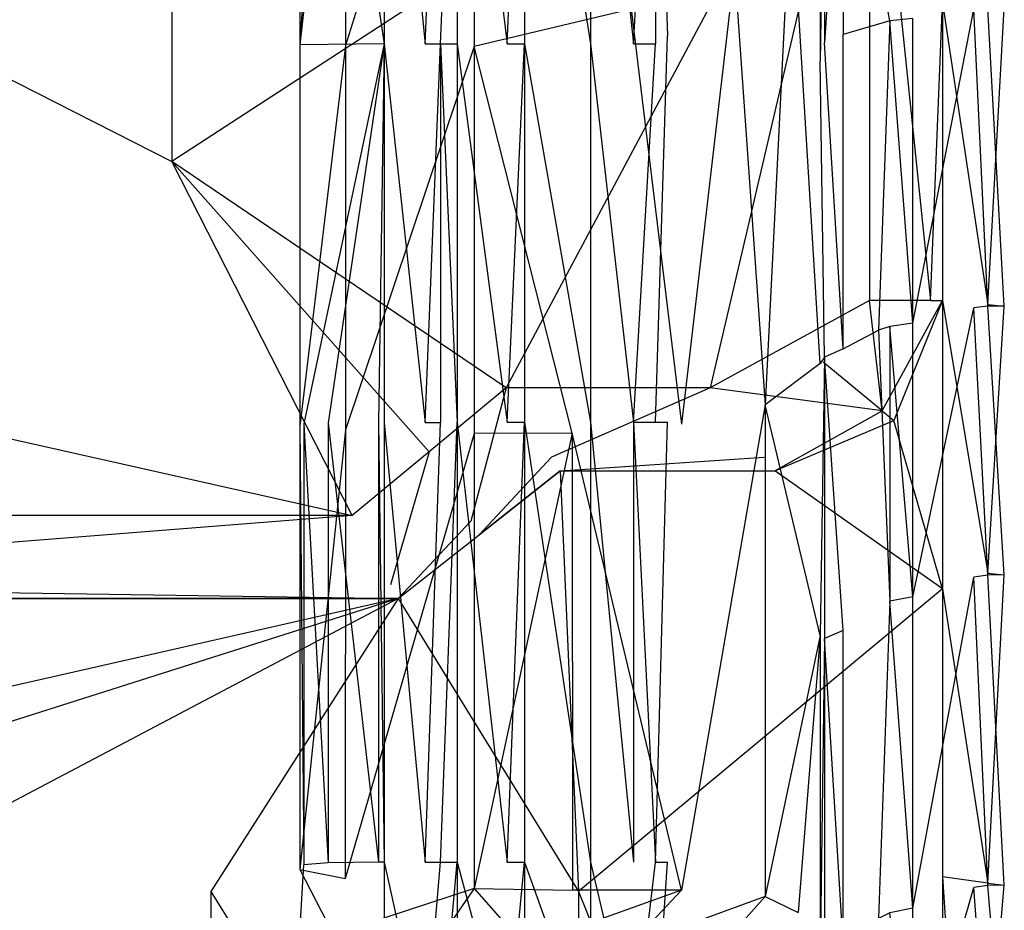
# Model space of a CAD drawing. Extents: x 0 to 0.37, y -0.725 to 0.
# Tile 20 of 21: x 0.251 to 0.37, y -0.219 to -0.111. Entities that reach past the tile are written whole.
import ezdxf

# ---------------------------------------------------------------- set-up
doc = ezdxf.new("R2010")
doc.units = 0
doc.layers.add('L0_HOMMAGE_666210_KERAMIK___REP', color=7, linetype='CONTINUOUS')

msp = doc.modelspace()

# ---------------------------------------------------------------- linework, layer by layer
at = {"layer": 'L0_HOMMAGE_666210_KERAMIK___REP', "color": 8}
for points, invisible_edges in [([(0.28473, -0.114374, 0.181374), (0.29024, -0.065048, 0.204991), (0.29024, -0.114474, 0.204991), (0.28473, -0.114374, 0.181374)], 13), ([(0.29024, -0.065048, 0.204991), (0.28473, -0.114374, 0.181374), (0.28473, -0.065048, 0.181374), (0.29024, -0.065048, 0.204991)], 14), ([(0.29492, -0.114253, 0.049117), (0.28767, -0.065048, 0.116154), (0.28473, -0.114374, 0.181374), (0.29492, -0.114253, 0.049117)], 13), ([(0.28473, -0.065048, 0.181374), (0.28473, -0.114374, 0.181374), (0.28767, -0.065048, 0.116154), (0.28473, -0.065048, 0.181374)], 14), ([(0.28767, -0.065048, 0.116154), (0.29492, -0.114253, 0.049117), (0.29492, -0.065048, 0.049117), (0.28767, -0.065048, 0.116154)], 14), ([(0.29024, -0.114474, 0.204991), (0.30581, -0.065048, 0.220685), (0.30581, -0.114585, 0.220685), (0.29024, -0.114474, 0.204991)], 13), ([(0.30581, -0.065048, 0.220685), (0.29024, -0.114474, 0.204991), (0.29024, -0.065048, 0.204991), (0.30581, -0.065048, 0.220685)], 14), ([(0.2999, -0.114253, 0.045144), (0.29492, -0.065048, 0.049117), (0.29492, -0.114253, 0.049117), (0.2999, -0.114253, 0.045144)], 13), ([(0.29492, -0.065048, 0.049117), (0.2999, -0.114253, 0.045144), (0.2999, -0.065048, 0.045144), (0.29492, -0.065048, 0.049117)], 14), ([(0.30174, -0.065048, 0.04031), (0.2999, -0.114253, 0.045144), (0.30174, -0.114253, 0.04031), (0.30174, -0.065048, 0.04031)], 13), ([(0.2999, -0.114253, 0.045144), (0.30174, -0.065048, 0.04031), (0.2999, -0.065048, 0.045144), (0.2999, -0.114253, 0.045144)], 14), ([(0.30375, -0.065048, 0.031609), (0.30174, -0.114253, 0.04031), (0.30375, -0.114253, 0.031609), (0.30375, -0.065048, 0.031609)], 13), ([(0.30174, -0.114253, 0.04031), (0.30375, -0.065048, 0.031609), (0.30174, -0.065048, 0.04031), (0.30174, -0.114253, 0.04031)], 14), ([(0.30979, -0.114253, 0.029114), (0.30375, -0.065048, 0.031609), (0.30375, -0.114253, 0.031609), (0.30979, -0.114253, 0.029114)], 13), ([(0.30375, -0.065048, 0.031609), (0.30979, -0.114253, 0.029114), (0.30979, -0.065048, 0.029114), (0.30375, -0.065048, 0.031609)], 14), ([(0.30581, -0.065048, 0.220685), (0.32481, -0.110046, 0.246863), (0.30581, -0.114585, 0.220685), (0.30581, -0.065048, 0.220685)], 13), ([(0.3119, -0.065048, 0.026031), (0.30979, -0.114253, 0.029114), (0.3119, -0.114253, 0.026031), (0.3119, -0.065048, 0.026031)], 13), ([(0.30979, -0.114253, 0.029114), (0.3119, -0.065048, 0.026031), (0.30979, -0.065048, 0.029114), (0.30979, -0.114253, 0.029114)], 14), ([(0.31989, -0.114253, 0.022899), (0.3119, -0.065048, 0.026031), (0.3119, -0.114253, 0.026031), (0.31989, -0.114253, 0.022899)], 13), ([(0.3119, -0.065048, 0.026031), (0.31989, -0.114253, 0.022899), (0.31989, -0.065048, 0.022899), (0.3119, -0.065048, 0.026031)], 14), ([(0.32508, -0.114253, 0.019263), (0.31989, -0.065048, 0.022899), (0.31989, -0.114253, 0.022899), (0.32508, -0.114253, 0.019263)], 13), ([(0.31989, -0.065048, 0.022899), (0.32508, -0.114253, 0.019263), (0.32508, -0.065048, 0.019263), (0.31989, -0.065048, 0.022899)], 14), ([(0.32774, -0.065048, 0.011629), (0.32508, -0.114253, 0.019263), (0.32774, -0.114253, 0.011629), (0.32774, -0.065048, 0.011629)], 13), ([(0.32508, -0.114253, 0.019263), (0.32774, -0.065048, 0.011629), (0.32508, -0.065048, 0.019263), (0.32508, -0.114253, 0.019263)], 14), ([(0.32918, -0.113279), (0.32774, -0.065048, 0.011629), (0.32774, -0.114253, 0.011629), (0.32918, -0.113279)], 13), ([(0.32774, -0.065048, 0.011629), (0.32918, -0.113279), (0.32918, -0.065048), (0.32774, -0.065048, 0.011629)], 14), ([(0.3536, -0.073597, 0.405), (0.269258, -0.085648, 0.405), (0.269258, -0.128471, 0.405), (0.3536, -0.073597, 0.405)], 13), ([(0.3536, -0.073597, 0.405), (0.269258, -0.128471, 0.405), (0.30968, -0.155853, 0.405), (0.3536, -0.073597, 0.405)], 14), ([(0.33435, -0.155853, 0.405), (0.3536, -0.073597, 0.405), (0.30968, -0.155853, 0.405), (0.33435, -0.155853, 0.405)], 13), ([(0.3536, -0.073597, 0.405), (0.33435, -0.155853, 0.405), (0.3536, -0.1453, 0.405), (0.3536, -0.073597, 0.405)], 14), ([(0.361, -0.1453, 0.399788), (0.3536, -0.073597, 0.405), (0.3536, -0.1453, 0.405), (0.361, -0.1453, 0.399788)], 13), ([(0.3536, -0.073597, 0.405), (0.361, -0.1453, 0.399788), (0.361, -0.110257, 0.399788), (0.3536, -0.073597, 0.405)], 14), ([(0.34819, -0.080776, 0.320595), (0.35043, -0.079703, 0.325086), (0.34819, -0.114153, 0.320595), (0.34819, -0.080776, 0.320595)], 13), ([(0.35043, -0.079703, 0.325086), (0.35043, -0.113119, 0.325086), (0.34819, -0.114153, 0.320595), (0.35043, -0.079703, 0.325086)], 14), ([(0.35606, -0.111462, 0.331278), (0.35043, -0.079703, 0.325086), (0.35606, -0.078971, 0.331278), (0.35606, -0.111462, 0.331278)], 14), ([(0.35043, -0.079703, 0.325086), (0.35606, -0.111462, 0.331278), (0.35043, -0.113119, 0.325086), (0.35043, -0.079703, 0.325086)], 13), ([(0.35606, -0.078971, 0.331278), (0.35885, -0.111211, 0.33826), (0.35606, -0.111462, 0.331278), (0.35606, -0.078971, 0.331278)], 13), ([(0.34766, -0.084257, 0.316744), (0.34819, -0.080776, 0.320595), (0.34766, -0.116342, 0.316744), (0.34766, -0.084257, 0.316744)], 13), ([(0.34819, -0.080776, 0.320595), (0.34819, -0.114153, 0.320595), (0.34766, -0.116342, 0.316744), (0.34819, -0.080776, 0.320595)], 14), ([(0.34766, -0.084257, 0.316744), (0.34766, -0.116342, 0.316744), (0.34413, -0.095296, 0.297998), (0.34766, -0.084257, 0.316744)], 14), ([(0.269258, -0.128471, 0.405), (0.184917, -0.085648, 0.405), (0.184917, -0.128471, 0.405), (0.269258, -0.128471, 0.405)], 13), ([(0.184917, -0.085648, 0.405), (0.269258, -0.128471, 0.405), (0.269258, -0.085648, 0.405), (0.184917, -0.085648, 0.405)], 14), ([(0.34413, -0.095296, 0.297998), (0.34102, -0.157911, 0.286535), (0.33728, -0.105096, 0.275142), (0.34413, -0.095296, 0.297998)], 14), ([(0.34413, -0.095296, 0.297998), (0.34766, -0.152921, 0.316744), (0.34102, -0.157911, 0.286535), (0.34413, -0.095296, 0.297998)], 13), ([(0.34766, -0.152921, 0.316744), (0.34413, -0.095296, 0.297998), (0.34766, -0.116342, 0.316744), (0.34766, -0.152921, 0.316744)], 14), ([(0.33728, -0.105096, 0.275142), (0.3309, -0.16025, 0.259157), (0.32481, -0.110046, 0.246863), (0.33728, -0.105096, 0.275142)], 14), ([(0.33728, -0.105096, 0.275142), (0.34102, -0.157911, 0.286535), (0.3309, -0.16025, 0.259157), (0.33728, -0.105096, 0.275142)], 14), ([(0.36245, -0.109303, 0.390266), (0.361, -0.1453, 0.399788), (0.36245, -0.1453, 0.390266), (0.36245, -0.109303, 0.390266)], 13), ([(0.361, -0.1453, 0.399788), (0.36245, -0.109303, 0.390266), (0.361, -0.110257, 0.399788), (0.361, -0.1453, 0.399788)], 14), ([(0.36792, -0.145792, 0.388645), (0.36245, -0.109303, 0.390266), (0.36245, -0.1453, 0.390266), (0.36792, -0.145792, 0.388645)], 13), ([(0.36245, -0.109303, 0.390266), (0.36792, -0.145792, 0.388645), (0.36792, -0.109775, 0.388645), (0.36245, -0.109303, 0.390266)], 14), ([(0.31768, -0.161325, 0.23528), (0.30581, -0.114585, 0.220685), (0.32481, -0.110046, 0.246863), (0.31768, -0.161325, 0.23528)], 14), ([(0.32481, -0.110046, 0.246863), (0.3309, -0.16025, 0.259157), (0.31768, -0.161325, 0.23528), (0.32481, -0.110046, 0.246863)], 14), ([(0.36624, -0.110076, 0.343802), (0.35885, -0.148021, 0.33826), (0.35885, -0.111211, 0.33826), (0.36624, -0.110076, 0.343802)], 13), ([(0.35885, -0.148021, 0.33826), (0.36624, -0.110076, 0.343802), (0.36624, -0.146173, 0.343802), (0.35885, -0.148021, 0.33826)], 14), ([(0.36791, -0.145982, 0.349704), (0.36624, -0.110076, 0.343802), (0.36791, -0.109956, 0.349704), (0.36791, -0.145982, 0.349704)], 14), ([(0.36624, -0.110076, 0.343802), (0.36791, -0.145982, 0.349704), (0.36624, -0.146173, 0.343802), (0.36624, -0.110076, 0.343802)], 13), ([(0.36992, -0.145972, 0.382253), (0.36791, -0.109956, 0.349704), (0.36992, -0.109946, 0.382253), (0.36992, -0.145972, 0.382253)], 14), ([(0.36791, -0.109956, 0.349704), (0.36992, -0.145972, 0.382253), (0.36791, -0.145982, 0.349704), (0.36791, -0.109956, 0.349704)], 13), ([(0.36792, -0.145792, 0.388645), (0.36992, -0.109946, 0.382253), (0.36792, -0.109775, 0.388645), (0.36792, -0.145792, 0.388645)], 14), ([(0.36992, -0.109946, 0.382253), (0.36792, -0.145792, 0.388645), (0.36992, -0.145972, 0.382253), (0.36992, -0.109946, 0.382253)], 13), ([(0.35606, -0.111462, 0.331278), (0.3547, -0.148894, 0.328407), (0.35043, -0.113119, 0.325086), (0.35606, -0.111462, 0.331278)], 14), ([(0.35606, -0.148432, 0.331278), (0.3547, -0.148894, 0.328407), (0.35606, -0.111462, 0.331278), (0.35606, -0.148432, 0.331278)], 14), ([(0.35885, -0.148021, 0.33826), (0.35606, -0.111462, 0.331278), (0.35885, -0.111211, 0.33826), (0.35885, -0.148021, 0.33826)], 14), ([(0.35606, -0.111462, 0.331278), (0.35885, -0.148021, 0.33826), (0.35606, -0.148432, 0.331278), (0.35606, -0.111462, 0.331278)], 13), ([(0.29492, -0.114253, 0.049117), (0.28473, -0.114374, 0.181374), (0.28522, -0.16022, 0.147354), (0.29492, -0.114253, 0.049117)], 14), ([(0.29492, -0.114253, 0.049117), (0.28522, -0.16022, 0.147354), (0.28817, -0.1601, 0.110793), (0.29492, -0.114253, 0.049117)], 14), ([(0.29492, -0.114253, 0.049117), (0.28817, -0.1601, 0.110793), (0.29426, -0.16003, 0.053272), (0.29492, -0.114253, 0.049117)], 14), ([(0.29492, -0.114253, 0.049117), (0.29426, -0.16003, 0.053272), (0.29492, -0.16003, 0.049117), (0.29492, -0.114253, 0.049117)], 14), ([(0.2999, -0.16003, 0.045144), (0.29492, -0.114253, 0.049117), (0.29492, -0.16003, 0.049117), (0.2999, -0.16003, 0.045144)], 13), ([(0.29492, -0.114253, 0.049117), (0.2999, -0.16003, 0.045144), (0.2999, -0.114253, 0.045144), (0.29492, -0.114253, 0.049117)], 14), ([(0.30174, -0.114253, 0.04031), (0.2999, -0.16003, 0.045144), (0.30174, -0.16003, 0.04031), (0.30174, -0.114253, 0.04031)], 13), ([(0.2999, -0.16003, 0.045144), (0.30174, -0.114253, 0.04031), (0.2999, -0.114253, 0.045144), (0.2999, -0.16003, 0.045144)], 14), ([(0.30375, -0.16002, 0.031609), (0.30174, -0.114253, 0.04031), (0.30174, -0.16003, 0.04031), (0.30375, -0.16002, 0.031609)], 13), ([(0.30174, -0.114253, 0.04031), (0.30375, -0.16002, 0.031609), (0.30375, -0.114253, 0.031609), (0.30174, -0.114253, 0.04031)], 14), ([(0.30979, -0.16002, 0.029114), (0.30375, -0.114253, 0.031609), (0.30375, -0.16002, 0.031609), (0.30979, -0.16002, 0.029114)], 13), ([(0.30375, -0.114253, 0.031609), (0.30979, -0.16002, 0.029114), (0.30979, -0.114253, 0.029114), (0.30375, -0.114253, 0.031609)], 14), ([(0.3119, -0.114253, 0.026031), (0.30979, -0.16002, 0.029114), (0.3119, -0.16002, 0.026031), (0.3119, -0.114253, 0.026031)], 13), ([(0.30979, -0.16002, 0.029114), (0.3119, -0.114253, 0.026031), (0.30979, -0.114253, 0.029114), (0.30979, -0.16002, 0.029114)], 14), ([(0.31989, -0.16002, 0.022899), (0.3119, -0.114253, 0.026031), (0.3119, -0.16002, 0.026031), (0.31989, -0.16002, 0.022899)], 13), ([(0.3119, -0.114253, 0.026031), (0.31989, -0.16002, 0.022899), (0.31989, -0.114253, 0.022899), (0.3119, -0.114253, 0.026031)], 14), ([(0.32508, -0.16002, 0.019263), (0.31989, -0.114253, 0.022899), (0.31989, -0.16002, 0.022899), (0.32508, -0.16002, 0.019263)], 13), ([(0.31989, -0.114253, 0.022899), (0.32508, -0.16002, 0.019263), (0.32508, -0.114253, 0.019263), (0.31989, -0.114253, 0.022899)], 14), ([(0.32774, -0.114253, 0.011629), (0.32508, -0.16002, 0.019263), (0.32774, -0.16002, 0.011629), (0.32774, -0.114253, 0.011629)], 13), ([(0.32508, -0.16002, 0.019263), (0.32774, -0.114253, 0.011629), (0.32508, -0.114253, 0.019263), (0.32508, -0.16002, 0.019263)], 14), ([(0.32918, -0.113279), (0.32774, -0.16002, 0.011629), (0.32918, -0.16002), (0.32918, -0.113279)], 13), ([(0.32774, -0.16002, 0.011629), (0.32918, -0.113279), (0.32774, -0.114253, 0.011629), (0.32774, -0.16002, 0.011629)], 14), ([(0.34819, -0.152158, 0.320595), (0.34766, -0.116342, 0.316744), (0.34819, -0.114153, 0.320595), (0.34819, -0.152158, 0.320595)], 14), ([(0.35043, -0.151143, 0.325086), (0.34819, -0.114153, 0.320595), (0.35043, -0.113119, 0.325086), (0.35043, -0.151143, 0.325086)], 14), ([(0.34819, -0.114153, 0.320595), (0.35043, -0.151143, 0.325086), (0.34819, -0.152158, 0.320595), (0.34819, -0.114153, 0.320595)], 13), ([(0.3547, -0.148894, 0.328407), (0.35043, -0.151143, 0.325086), (0.35043, -0.113119, 0.325086), (0.3547, -0.148894, 0.328407)], 13), ([(0.29024, -0.114474, 0.204991), (0.28473, -0.160491, 0.181374), (0.28473, -0.114374, 0.181374), (0.29024, -0.114474, 0.204991)], 14), ([(0.28473, -0.114374, 0.181374), (0.28473, -0.160491, 0.181374), (0.28522, -0.16022, 0.147354), (0.28473, -0.114374, 0.181374)], 14), ([(0.28473, -0.160491, 0.181374), (0.29024, -0.114474, 0.204991), (0.29024, -0.160933, 0.204991), (0.28473, -0.160491, 0.181374)], 13), ([(0.30581, -0.114585, 0.220685), (0.29024, -0.160933, 0.204991), (0.29024, -0.114474, 0.204991), (0.30581, -0.114585, 0.220685)], 14), ([(0.29024, -0.160933, 0.204991), (0.30581, -0.114585, 0.220685), (0.30581, -0.161385, 0.220685), (0.29024, -0.160933, 0.204991)], 13), ([(0.30581, -0.114585, 0.220685), (0.31768, -0.161325, 0.23528), (0.30581, -0.161385, 0.220685), (0.30581, -0.114585, 0.220685)], 13), ([(0.34766, -0.116342, 0.316744), (0.34819, -0.152158, 0.320595), (0.34766, -0.152921, 0.316744), (0.34766, -0.116342, 0.316744)], 13), ([(0.29104, -0.171295, 0.405), (0.100576, -0.128471, 0.405), (0.07879, -0.171295, 0.405), (0.29104, -0.171295, 0.405)], 13), ([(0.100576, -0.128471, 0.405), (0.29104, -0.171295, 0.405), (0.184917, -0.128471, 0.405), (0.100576, -0.128471, 0.405)], 14), ([(0.29104, -0.171295, 0.405), (0.269258, -0.128471, 0.405), (0.184917, -0.128471, 0.405), (0.29104, -0.171295, 0.405)], 14), ([(0.30036, -0.163574, 0.405), (0.269258, -0.128471, 0.405), (0.29104, -0.171295, 0.405), (0.30036, -0.163574, 0.405)], 14), ([(0.30968, -0.155853, 0.405), (0.269258, -0.128471, 0.405), (0.30036, -0.163574, 0.405), (0.30968, -0.155853, 0.405)], 14), ([(0.3536, -0.1453, 0.405), (0.33435, -0.155853, 0.405), (0.348, -0.15274, 0.405), (0.3536, -0.1453, 0.405)], 14), ([(0.35515, -0.158654, 0.399788), (0.3536, -0.1453, 0.405), (0.348, -0.15274, 0.405), (0.35515, -0.158654, 0.399788)], 14), ([(0.361, -0.1453, 0.399788), (0.3536, -0.1453, 0.405), (0.35515, -0.158654, 0.399788), (0.361, -0.1453, 0.399788)], 14), ([(0.36245, -0.1453, 0.390266), (0.35515, -0.158654, 0.399788), (0.35656, -0.159819, 0.390266), (0.36245, -0.1453, 0.390266)], 13), ([(0.35515, -0.158654, 0.399788), (0.36245, -0.1453, 0.390266), (0.361, -0.1453, 0.399788), (0.35515, -0.158654, 0.399788)], 14), ([(0.36245, -0.1453, 0.390266), (0.35656, -0.159819, 0.390266), (0.36245, -0.180162, 0.390266), (0.36245, -0.1453, 0.390266)], 14), ([(0.36624, -0.146173, 0.343802), (0.35885, -0.181115, 0.33826), (0.35885, -0.148021, 0.33826), (0.36624, -0.146173, 0.343802)], 13), ([(0.35885, -0.181115, 0.33826), (0.36624, -0.146173, 0.343802), (0.36624, -0.178746, 0.343802), (0.35885, -0.181115, 0.33826)], 14), ([(0.36792, -0.178284, 0.388645), (0.36245, -0.1453, 0.390266), (0.36245, -0.180162, 0.390266), (0.36792, -0.178284, 0.388645)], 13), ([(0.36245, -0.1453, 0.390266), (0.36792, -0.178284, 0.388645), (0.36792, -0.145792, 0.388645), (0.36245, -0.1453, 0.390266)], 14), ([(0.36791, -0.178495, 0.349704), (0.36624, -0.146173, 0.343802), (0.36791, -0.145982, 0.349704), (0.36791, -0.178495, 0.349704)], 14), ([(0.36624, -0.146173, 0.343802), (0.36791, -0.178495, 0.349704), (0.36624, -0.178746, 0.343802), (0.36624, -0.146173, 0.343802)], 13), ([(0.36992, -0.178485, 0.382253), (0.36791, -0.145982, 0.349704), (0.36992, -0.145972, 0.382253), (0.36992, -0.178485, 0.382253)], 14), ([(0.36791, -0.145982, 0.349704), (0.36992, -0.178485, 0.382253), (0.36791, -0.178495, 0.349704), (0.36791, -0.145982, 0.349704)], 13), ([(0.36792, -0.178284, 0.388645), (0.36992, -0.145972, 0.382253), (0.36792, -0.145792, 0.388645), (0.36792, -0.178284, 0.388645)], 14), ([(0.36992, -0.145972, 0.382253), (0.36792, -0.178284, 0.388645), (0.36992, -0.178485, 0.382253), (0.36992, -0.145972, 0.382253)], 13), ([(0.3547, -0.148894, 0.328407), (0.35606, -0.148432, 0.331278), (0.35606, -0.181638, 0.331278), (0.3547, -0.148894, 0.328407)], 13), ([(0.35885, -0.181115, 0.33826), (0.35606, -0.148432, 0.331278), (0.35885, -0.148021, 0.33826), (0.35885, -0.181115, 0.33826)], 14), ([(0.35606, -0.148432, 0.331278), (0.35885, -0.181115, 0.33826), (0.35606, -0.181638, 0.331278), (0.35606, -0.148432, 0.331278)], 13), ([(0.35043, -0.151143, 0.325086), (0.3547, -0.148894, 0.328407), (0.35043, -0.185182, 0.325086), (0.35043, -0.151143, 0.325086)], 14), ([(0.3547, -0.148894, 0.328407), (0.35606, -0.181638, 0.331278), (0.35043, -0.185182, 0.325086), (0.3547, -0.148894, 0.328407)], 14), ([(0.35043, -0.185182, 0.325086), (0.34819, -0.152158, 0.320595), (0.35043, -0.151143, 0.325086), (0.35043, -0.185182, 0.325086)], 14), ([(0.34766, -0.185794, 0.316744), (0.34819, -0.152158, 0.320595), (0.34819, -0.186176, 0.320595), (0.34766, -0.185794, 0.316744)], 13), ([(0.34819, -0.152158, 0.320595), (0.34766, -0.185794, 0.316744), (0.34766, -0.152921, 0.316744), (0.34819, -0.152158, 0.320595)], 14), ([(0.34819, -0.152158, 0.320595), (0.35043, -0.185182, 0.325086), (0.34819, -0.186176, 0.320595), (0.34819, -0.152158, 0.320595)], 13), ([(0.35515, -0.158654, 0.399788), (0.348, -0.15274, 0.405), (0.33435, -0.155853, 0.405), (0.35515, -0.158654, 0.399788)], 14), ([(0.34766, -0.185794, 0.316744), (0.34102, -0.157911, 0.286535), (0.34766, -0.152921, 0.316744), (0.34766, -0.185794, 0.316744)], 14), ([(0.30542, -0.171968, 0.399788), (0.30968, -0.155853, 0.405), (0.30036, -0.163574, 0.405), (0.30542, -0.171968, 0.399788)], 13), ([(0.30968, -0.155853, 0.405), (0.30542, -0.171968, 0.399788), (0.31515, -0.164247, 0.399788), (0.30968, -0.155853, 0.405)], 14), ([(0.31515, -0.164247, 0.399788), (0.33435, -0.155853, 0.405), (0.30968, -0.155853, 0.405), (0.31515, -0.164247, 0.399788)], 13), ([(0.33435, -0.155853, 0.405), (0.31515, -0.164247, 0.399788), (0.3409, -0.164247, 0.399788), (0.33435, -0.155853, 0.405)], 14), ([(0.35515, -0.158654, 0.399788), (0.33435, -0.155853, 0.405), (0.3409, -0.164247, 0.399788), (0.35515, -0.158654, 0.399788)], 14), ([(0.3309, -0.2166, 0.259157), (0.34102, -0.157911, 0.286535), (0.34102, -0.217353, 0.286535), (0.3309, -0.2166, 0.259157)], 13), ([(0.34102, -0.157911, 0.286535), (0.3309, -0.2166, 0.259157), (0.3309, -0.16025, 0.259157), (0.34102, -0.157911, 0.286535)], 14), ([(0.34102, -0.157911, 0.286535), (0.34766, -0.185794, 0.316744), (0.34102, -0.217353, 0.286535), (0.34102, -0.157911, 0.286535)], 13), ([(0.34219, -0.165893, 0.390266), (0.35515, -0.158654, 0.399788), (0.3409, -0.164247, 0.399788), (0.34219, -0.165893, 0.390266)], 14), ([(0.35515, -0.158654, 0.399788), (0.34219, -0.165893, 0.390266), (0.35656, -0.159819, 0.390266), (0.35515, -0.158654, 0.399788)], 13), ([(0.28473, -0.160491, 0.181374), (0.28522, -0.213537, 0.147354), (0.28522, -0.16022, 0.147354), (0.28473, -0.160491, 0.181374)], 14), ([(0.28522, -0.213537, 0.147354), (0.28473, -0.160491, 0.181374), (0.28473, -0.21412, 0.181374), (0.28522, -0.213537, 0.147354)], 13), ([(0.29024, -0.160933, 0.204991), (0.28473, -0.21412, 0.181374), (0.28473, -0.160491, 0.181374), (0.29024, -0.160933, 0.204991)], 14), ([(0.28522, -0.16022, 0.147354), (0.28817, -0.213307, 0.110793), (0.28817, -0.1601, 0.110793), (0.28522, -0.16022, 0.147354)], 14), ([(0.28817, -0.213307, 0.110793), (0.28522, -0.16022, 0.147354), (0.28522, -0.213537, 0.147354), (0.28817, -0.213307, 0.110793)], 13), ([(0.28817, -0.1601, 0.110793), (0.29425, -0.213216, 0.053272), (0.29426, -0.16003, 0.053272), (0.28817, -0.1601, 0.110793)], 14), ([(0.29425, -0.213216, 0.053272), (0.28817, -0.1601, 0.110793), (0.28817, -0.213307, 0.110793), (0.29425, -0.213216, 0.053272)], 13), ([(0.29492, -0.213206, 0.049117), (0.29426, -0.16003, 0.053272), (0.29425, -0.213216, 0.053272), (0.29492, -0.213206, 0.049117)], 13), ([(0.29426, -0.16003, 0.053272), (0.29492, -0.213206, 0.049117), (0.29492, -0.16003, 0.049117), (0.29426, -0.16003, 0.053272)], 14), ([(0.2999, -0.213206, 0.045144), (0.29492, -0.16003, 0.049117), (0.29492, -0.213206, 0.049117), (0.2999, -0.213206, 0.045144)], 13), ([(0.29492, -0.16003, 0.049117), (0.2999, -0.213206, 0.045144), (0.2999, -0.16003, 0.045144), (0.29492, -0.16003, 0.049117)], 14), ([(0.30174, -0.16003, 0.04031), (0.2999, -0.213206, 0.045144), (0.30174, -0.213206, 0.04031), (0.30174, -0.16003, 0.04031)], 13), ([(0.2999, -0.213206, 0.045144), (0.30174, -0.16003, 0.04031), (0.2999, -0.16003, 0.045144), (0.2999, -0.213206, 0.045144)], 14), ([(0.30375, -0.16002, 0.031609), (0.30174, -0.213206, 0.04031), (0.30375, -0.213216, 0.031609), (0.30375, -0.16002, 0.031609)], 13), ([(0.30174, -0.213206, 0.04031), (0.30375, -0.16002, 0.031609), (0.30174, -0.16003, 0.04031), (0.30174, -0.213206, 0.04031)], 14), ([(0.30979, -0.213216, 0.029114), (0.30375, -0.16002, 0.031609), (0.30375, -0.213216, 0.031609), (0.30979, -0.213216, 0.029114)], 13), ([(0.30375, -0.16002, 0.031609), (0.30979, -0.213216, 0.029114), (0.30979, -0.16002, 0.029114), (0.30375, -0.16002, 0.031609)], 14), ([(0.3119, -0.16002, 0.026031), (0.30979, -0.213216, 0.029114), (0.3119, -0.213216, 0.026031), (0.3119, -0.16002, 0.026031)], 13), ([(0.30979, -0.213216, 0.029114), (0.3119, -0.16002, 0.026031), (0.30979, -0.16002, 0.029114), (0.30979, -0.213216, 0.029114)], 14), ([(0.31989, -0.213216, 0.022899), (0.3119, -0.16002, 0.026031), (0.3119, -0.213216, 0.026031), (0.31989, -0.213216, 0.022899)], 13), ([(0.3119, -0.16002, 0.026031), (0.31989, -0.213216, 0.022899), (0.31989, -0.16002, 0.022899), (0.3119, -0.16002, 0.026031)], 14), ([(0.3309, -0.2166, 0.259157), (0.31768, -0.161325, 0.23528), (0.3309, -0.16025, 0.259157), (0.3309, -0.2166, 0.259157)], 14), ([(0.32508, -0.213216, 0.019263), (0.31989, -0.16002, 0.022899), (0.31989, -0.213216, 0.022899), (0.32508, -0.213216, 0.019263)], 13), ([(0.31989, -0.16002, 0.022899), (0.32508, -0.213216, 0.019263), (0.32508, -0.16002, 0.019263), (0.31989, -0.16002, 0.022899)], 14), ([(0.32774, -0.213206, 0.011629), (0.32508, -0.16002, 0.019263), (0.32508, -0.213216, 0.019263), (0.32774, -0.213206, 0.011629)], 13), ([(0.32508, -0.16002, 0.019263), (0.32774, -0.213206, 0.011629), (0.32774, -0.16002, 0.011629), (0.32508, -0.16002, 0.019263)], 14), ([(0.32918, -0.16002), (0.32774, -0.213206, 0.011629), (0.32918, -0.213206), (0.32918, -0.16002)], 13), ([(0.32774, -0.213206, 0.011629), (0.32918, -0.16002), (0.32774, -0.16002, 0.011629), (0.32774, -0.213206, 0.011629)], 14), ([(0.36245, -0.180162, 0.390266), (0.35656, -0.159819, 0.390266), (0.34219, -0.165893, 0.390266), (0.36245, -0.180162, 0.390266)], 14), ([(0.28473, -0.21412, 0.181374), (0.29024, -0.160933, 0.204991), (0.29023, -0.215194, 0.204991), (0.28473, -0.21412, 0.181374)], 13), ([(0.30581, -0.161385, 0.220685), (0.29023, -0.215194, 0.204991), (0.29024, -0.160933, 0.204991), (0.30581, -0.161385, 0.220685)], 14), ([(0.29023, -0.215194, 0.204991), (0.30581, -0.161385, 0.220685), (0.30581, -0.216389, 0.220685), (0.29023, -0.215194, 0.204991)], 13), ([(0.30581, -0.216389, 0.220685), (0.31768, -0.161325, 0.23528), (0.31769, -0.21661, 0.23528), (0.30581, -0.216389, 0.220685)], 13), ([(0.31768, -0.161325, 0.23528), (0.30581, -0.216389, 0.220685), (0.30581, -0.161385, 0.220685), (0.31768, -0.161325, 0.23528)], 14), ([(0.31768, -0.161325, 0.23528), (0.3309, -0.2166, 0.259157), (0.31769, -0.21661, 0.23528), (0.31768, -0.161325, 0.23528)], 13), ([(0.2957, -0.17969, 0.399788), (0.30036, -0.163574, 0.405), (0.29104, -0.171295, 0.405), (0.2957, -0.17969, 0.399788)], 13), ([(0.30036, -0.163574, 0.405), (0.2957, -0.17969, 0.399788), (0.30542, -0.171968, 0.399788), (0.30036, -0.163574, 0.405)], 14), ([(0.30642, -0.173615, 0.390266), (0.31515, -0.164247, 0.399788), (0.30542, -0.171968, 0.399788), (0.30642, -0.173615, 0.390266)], 14), ([(0.31515, -0.164247, 0.399788), (0.30642, -0.173615, 0.390266), (0.31622, -0.165893, 0.390266), (0.31515, -0.164247, 0.399788)], 13), ([(0.31622, -0.165893, 0.390266), (0.3409, -0.164247, 0.399788), (0.31515, -0.164247, 0.399788), (0.31622, -0.165893, 0.390266)], 14), ([(0.3409, -0.164247, 0.399788), (0.31622, -0.165893, 0.390266), (0.34219, -0.165893, 0.390266), (0.3409, -0.164247, 0.399788)], 13), ([(0.31844, -0.216741, 0.390266), (0.31622, -0.165893, 0.390266), (0.30642, -0.173615, 0.390266), (0.31844, -0.216741, 0.390266)], 13), ([(0.31622, -0.165893, 0.390266), (0.31844, -0.216741, 0.390266), (0.34219, -0.165893, 0.390266), (0.31622, -0.165893, 0.390266)], 14), ([(0.36245, -0.180162, 0.390266), (0.34219, -0.165893, 0.390266), (0.31844, -0.216741, 0.390266), (0.36245, -0.180162, 0.390266)], 14), ([(0.184959, -0.17969, 0.399788), (0.29104, -0.171295, 0.405), (0.07879, -0.171295, 0.405), (0.184959, -0.17969, 0.399788)], 13), ([(0.29104, -0.171295, 0.405), (0.184959, -0.17969, 0.399788), (0.2957, -0.17969, 0.399788), (0.29104, -0.171295, 0.405)], 14), ([(0.29661, -0.181336, 0.390266), (0.30542, -0.171968, 0.399788), (0.2957, -0.17969, 0.399788), (0.29661, -0.181336, 0.390266)], 14), ([(0.30542, -0.171968, 0.399788), (0.29661, -0.181336, 0.390266), (0.30642, -0.173615, 0.390266), (0.30542, -0.171968, 0.399788)], 13), ([(0.29661, -0.181336, 0.390266), (0.31844, -0.216741, 0.390266), (0.30642, -0.173615, 0.390266), (0.29661, -0.181336, 0.390266)], 14), ([(0.36245, -0.180162, 0.390266), (0.36792, -0.215736, 0.388645), (0.36792, -0.178284, 0.388645), (0.36245, -0.180162, 0.390266)], 14), ([(0.36791, -0.216018, 0.349704), (0.36624, -0.178746, 0.343802), (0.36791, -0.178495, 0.349704), (0.36791, -0.216018, 0.349704)], 14), ([(0.36992, -0.216008, 0.382253), (0.36791, -0.178495, 0.349704), (0.36992, -0.178485, 0.382253), (0.36992, -0.216008, 0.382253)], 14), ([(0.36791, -0.178495, 0.349704), (0.36992, -0.216008, 0.382253), (0.36791, -0.216018, 0.349704), (0.36791, -0.178495, 0.349704)], 13), ([(0.36792, -0.215736, 0.388645), (0.36992, -0.178485, 0.382253), (0.36792, -0.178284, 0.388645), (0.36792, -0.215736, 0.388645)], 14), ([(0.36992, -0.178485, 0.382253), (0.36792, -0.215736, 0.388645), (0.36992, -0.216008, 0.382253), (0.36992, -0.178485, 0.382253)], 13), ([(0.184959, -0.17969, 0.399788), (0.07322, -0.181336, 0.390266), (0.29661, -0.181336, 0.390266), (0.184959, -0.17969, 0.399788)], 13), ([(0.184959, -0.17969, 0.399788), (0.29661, -0.181336, 0.390266), (0.2957, -0.17969, 0.399788), (0.184959, -0.17969, 0.399788)], 14), ([(0.36624, -0.178746, 0.343802), (0.35885, -0.218789, 0.33826), (0.35885, -0.181115, 0.33826), (0.36624, -0.178746, 0.343802)], 13), ([(0.35885, -0.218789, 0.33826), (0.36624, -0.178746, 0.343802), (0.36624, -0.216279, 0.343802), (0.35885, -0.218789, 0.33826)], 14), ([(0.36624, -0.178746, 0.343802), (0.36791, -0.216018, 0.349704), (0.36624, -0.216279, 0.343802), (0.36624, -0.178746, 0.343802)], 13), ([(0.36245, -0.272688, 0.390266), (0.36245, -0.180162, 0.390266), (0.31844, -0.216741, 0.390266), (0.36245, -0.272688, 0.390266)], 13), ([(0.36792, -0.215736, 0.388645), (0.36245, -0.180162, 0.390266), (0.36245, -0.215003, 0.390266), (0.36792, -0.215736, 0.388645)], 13), ([(0.36245, -0.180162, 0.390266), (0.36245, -0.272688, 0.390266), (0.36245, -0.215003, 0.390266), (0.36245, -0.180162, 0.390266)], 14), ([(0.14052, -0.216741, 0.390266), (0.29661, -0.181336, 0.390266), (0.07322, -0.181336, 0.390266), (0.14052, -0.216741, 0.390266)], 13), ([(0.29661, -0.181336, 0.390266), (0.14052, -0.216741, 0.390266), (0.185, -0.216741, 0.390266), (0.29661, -0.181336, 0.390266)], 14), ([(0.22948, -0.216741, 0.390266), (0.29661, -0.181336, 0.390266), (0.185, -0.216741, 0.390266), (0.22948, -0.216741, 0.390266)], 13), ([(0.29661, -0.181336, 0.390266), (0.22948, -0.216741, 0.390266), (0.273961, -0.216741, 0.390266), (0.29661, -0.181336, 0.390266)], 14), ([(0.31844, -0.216741, 0.390266), (0.29661, -0.181336, 0.390266), (0.273961, -0.216741, 0.390266), (0.31844, -0.216741, 0.390266)], 13), ([(0.35606, -0.181638, 0.331278), (0.3547, -0.220014, 0.328407), (0.35043, -0.185182, 0.325086), (0.35606, -0.181638, 0.331278)], 14), ([(0.35606, -0.219331, 0.331278), (0.3547, -0.220014, 0.328407), (0.35606, -0.181638, 0.331278), (0.35606, -0.219331, 0.331278)], 14), ([(0.35885, -0.218789, 0.33826), (0.35606, -0.181638, 0.331278), (0.35885, -0.181115, 0.33826), (0.35885, -0.218789, 0.33826)], 14), ([(0.35606, -0.181638, 0.331278), (0.35885, -0.218789, 0.33826), (0.35606, -0.219331, 0.331278), (0.35606, -0.181638, 0.331278)], 13), ([(0.35043, -0.223267, 0.325086), (0.34819, -0.186176, 0.320595), (0.35043, -0.185182, 0.325086), (0.35043, -0.223267, 0.325086)], 14), ([(0.3547, -0.220014, 0.328407), (0.35043, -0.223267, 0.325086), (0.35043, -0.185182, 0.325086), (0.3547, -0.220014, 0.328407)], 13), ([(0.34766, -0.185794, 0.316744), (0.34498, -0.219281, 0.301649), (0.34102, -0.217353, 0.286535), (0.34766, -0.185794, 0.316744)], 14), ([(0.34766, -0.185794, 0.316744), (0.34767, -0.223076, 0.316744), (0.34498, -0.219281, 0.301649), (0.34766, -0.185794, 0.316744)], 14), ([(0.34819, -0.186176, 0.320595), (0.34767, -0.223076, 0.316744), (0.34766, -0.185794, 0.316744), (0.34819, -0.186176, 0.320595)], 14), ([(0.34767, -0.223076, 0.316744), (0.34819, -0.186176, 0.320595), (0.34819, -0.224201, 0.320595), (0.34767, -0.223076, 0.316744)], 13), ([(0.34819, -0.186176, 0.320595), (0.35043, -0.223267, 0.325086), (0.34819, -0.224201, 0.320595), (0.34819, -0.186176, 0.320595)], 13), ([(0.28522, -0.213537, 0.147354), (0.283841, -0.23631, 0.181374), (0.283752, -0.291113, 0.181374), (0.28522, -0.213537, 0.147354)], 13), ([(0.283752, -0.291113, 0.181374), (0.29492, -0.235326, 0.049117), (0.28522, -0.213537, 0.147354), (0.283752, -0.291113, 0.181374)], 14), ([(0.283841, -0.23631, 0.181374), (0.28522, -0.213537, 0.147354), (0.28473, -0.21412, 0.181374), (0.283841, -0.23631, 0.181374)], 14), ([(0.28473, -0.21412, 0.181374), (0.28879, -0.221972, 0.204991), (0.283841, -0.23631, 0.181374), (0.28473, -0.21412, 0.181374)], 14), ([(0.28473, -0.21412, 0.181374), (0.29023, -0.215194, 0.204991), (0.28879, -0.221972, 0.204991), (0.28473, -0.21412, 0.181374)], 14), ([(0.28817, -0.213307, 0.110793), (0.28522, -0.213537, 0.147354), (0.29492, -0.235326, 0.049117), (0.28817, -0.213307, 0.110793)], 14), ([(0.29425, -0.213216, 0.053272), (0.28817, -0.213307, 0.110793), (0.29492, -0.235326, 0.049117), (0.29425, -0.213216, 0.053272)], 14), ([(0.29492, -0.213206, 0.049117), (0.29425, -0.213216, 0.053272), (0.29492, -0.235326, 0.049117), (0.29492, -0.213206, 0.049117)], 14), ([(0.2999, -0.235356, 0.045144), (0.29492, -0.213206, 0.049117), (0.29492, -0.235326, 0.049117), (0.2999, -0.235356, 0.045144)], 13), ([(0.29492, -0.213206, 0.049117), (0.2999, -0.235356, 0.045144), (0.2999, -0.213206, 0.045144), (0.29492, -0.213206, 0.049117)], 14), ([(0.30174, -0.213206, 0.04031), (0.2999, -0.235356, 0.045144), (0.30173, -0.235376, 0.04031), (0.30174, -0.213206, 0.04031)], 13), ([(0.2999, -0.235356, 0.045144), (0.30174, -0.213206, 0.04031), (0.2999, -0.213206, 0.045144), (0.2999, -0.235356, 0.045144)], 14), ([(0.30173, -0.235376, 0.04031), (0.30375, -0.213216, 0.031609), (0.30174, -0.213206, 0.04031), (0.30173, -0.235376, 0.04031)], 14), ([(0.30375, -0.213216, 0.031609), (0.30173, -0.235376, 0.04031), (0.30375, -0.235396, 0.031609), (0.30375, -0.213216, 0.031609)], 13), ([(0.30979, -0.235417, 0.029114), (0.30375, -0.213216, 0.031609), (0.30375, -0.235396, 0.031609), (0.30979, -0.235417, 0.029114)], 13), ([(0.30375, -0.213216, 0.031609), (0.30979, -0.235417, 0.029114), (0.30979, -0.213216, 0.029114), (0.30375, -0.213216, 0.031609)], 14), ([(0.3119, -0.213216, 0.026031), (0.30979, -0.235417, 0.029114), (0.3119, -0.235437, 0.026031), (0.3119, -0.213216, 0.026031)], 13), ([(0.30979, -0.235417, 0.029114), (0.3119, -0.213216, 0.026031), (0.30979, -0.213216, 0.029114), (0.30979, -0.235417, 0.029114)], 14), ([(0.31989, -0.235447, 0.022899), (0.3119, -0.213216, 0.026031), (0.3119, -0.235437, 0.026031), (0.31989, -0.235447, 0.022899)], 13), ([(0.3119, -0.213216, 0.026031), (0.31989, -0.235447, 0.022899), (0.31989, -0.213216, 0.022899), (0.3119, -0.213216, 0.026031)], 14), ([(0.32508, -0.235447, 0.019263), (0.31989, -0.213216, 0.022899), (0.31989, -0.235447, 0.022899), (0.32508, -0.235447, 0.019263)], 13), ([(0.31989, -0.213216, 0.022899), (0.32508, -0.235447, 0.019263), (0.32508, -0.213216, 0.019263), (0.31989, -0.213216, 0.022899)], 14), ([(0.32774, -0.213206, 0.011629), (0.32508, -0.235447, 0.019263), (0.32774, -0.235447, 0.011629), (0.32774, -0.213206, 0.011629)], 13), ([(0.32508, -0.235447, 0.019263), (0.32774, -0.213206, 0.011629), (0.32508, -0.213216, 0.019263), (0.32508, -0.235447, 0.019263)], 14), ([(0.32918, -0.213206), (0.32774, -0.235447, 0.011629), (0.32918, -0.26087), (0.32918, -0.213206)], 13), ([(0.32774, -0.235447, 0.011629), (0.32918, -0.213206), (0.32774, -0.213206, 0.011629), (0.32774, -0.235447, 0.011629)], 14), ([(0.30581, -0.216389, 0.220685), (0.28879, -0.221972, 0.204991), (0.29023, -0.215194, 0.204991), (0.30581, -0.216389, 0.220685)], 14), ([(0.36792, -0.296144, 0.388645), (0.36245, -0.215003, 0.390266), (0.36245, -0.272688, 0.390266), (0.36792, -0.296144, 0.388645)], 13), ([(0.36245, -0.215003, 0.390266), (0.36792, -0.296144, 0.388645), (0.36792, -0.239071, 0.388645), (0.36245, -0.215003, 0.390266)], 14), ([(0.36792, -0.215736, 0.388645), (0.36245, -0.215003, 0.390266), (0.36792, -0.239071, 0.388645), (0.36792, -0.215736, 0.388645)], 14), ([(0.30581, -0.216389, 0.220685), (0.30113, -0.223147, 0.220685), (0.28879, -0.221972, 0.204991), (0.30581, -0.216389, 0.220685)], 14), ([(0.30113, -0.223147, 0.220685), (0.30581, -0.216389, 0.220685), (0.31195, -0.223357, 0.23528), (0.30113, -0.223147, 0.220685)], 13), ([(0.30581, -0.216389, 0.220685), (0.31769, -0.21661, 0.23528), (0.31195, -0.223357, 0.23528), (0.30581, -0.216389, 0.220685)], 14), ([(0.31195, -0.223357, 0.23528), (0.3309, -0.2166, 0.259157), (0.32451, -0.223367, 0.259157), (0.31195, -0.223357, 0.23528)], 13), ([(0.3309, -0.2166, 0.259157), (0.31195, -0.223357, 0.23528), (0.31769, -0.21661, 0.23528), (0.3309, -0.2166, 0.259157)], 14), ([(0.34102, -0.217353, 0.286535), (0.32451, -0.223367, 0.259157), (0.3309, -0.2166, 0.259157), (0.34102, -0.217353, 0.286535)], 14), ([(0.36624, -0.216279, 0.343802), (0.35885, -0.241853, 0.33826), (0.35885, -0.218789, 0.33826), (0.36624, -0.216279, 0.343802)], 13), ([(0.35885, -0.241853, 0.33826), (0.36624, -0.216279, 0.343802), (0.36624, -0.239664, 0.343802), (0.35885, -0.241853, 0.33826)], 14), ([(0.36791, -0.239433, 0.349704), (0.36624, -0.216279, 0.343802), (0.36791, -0.216018, 0.349704), (0.36791, -0.239433, 0.349704)], 14), ([(0.36624, -0.216279, 0.343802), (0.36791, -0.239433, 0.349704), (0.36624, -0.239664, 0.343802), (0.36624, -0.216279, 0.343802)], 13), ([(0.36992, -0.239423, 0.382253), (0.36791, -0.216018, 0.349704), (0.36992, -0.216008, 0.382253), (0.36992, -0.239423, 0.382253)], 14), ([(0.36791, -0.216018, 0.349704), (0.36992, -0.239423, 0.382253), (0.36791, -0.239433, 0.349704), (0.36791, -0.216018, 0.349704)], 13), ([(0.36792, -0.239071, 0.388645), (0.36992, -0.216008, 0.382253), (0.36792, -0.215736, 0.388645), (0.36792, -0.239071, 0.388645)], 14), ([(0.36992, -0.216008, 0.382253), (0.36792, -0.239071, 0.388645), (0.36992, -0.239423, 0.382253), (0.36992, -0.216008, 0.382253)], 13), ([(0.273961, -0.288181, 0.390266), (0.22948, -0.216741, 0.390266), (0.22948, -0.288181, 0.390266), (0.273961, -0.288181, 0.390266)], 13), ([(0.22948, -0.216741, 0.390266), (0.273961, -0.288181, 0.390266), (0.273961, -0.216741, 0.390266), (0.22948, -0.216741, 0.390266)], 14), ([(0.31844, -0.288181, 0.390266), (0.273961, -0.216741, 0.390266), (0.273961, -0.288181, 0.390266), (0.31844, -0.288181, 0.390266)], 13), ([(0.273961, -0.216741, 0.390266), (0.31844, -0.288181, 0.390266), (0.31844, -0.216741, 0.390266), (0.273961, -0.216741, 0.390266)], 14), ([(0.36245, -0.327009, 0.390266), (0.31844, -0.216741, 0.390266), (0.31844, -0.288181, 0.390266), (0.36245, -0.327009, 0.390266)], 13), ([(0.31844, -0.216741, 0.390266), (0.36245, -0.327009, 0.390266), (0.36245, -0.272688, 0.390266), (0.31844, -0.216741, 0.390266)], 14), ([(0.32451, -0.223367, 0.259157), (0.34102, -0.217353, 0.286535), (0.33492, -0.224191, 0.286535), (0.32451, -0.223367, 0.259157)], 13), ([(0.34102, -0.217353, 0.286535), (0.34498, -0.219281, 0.301649), (0.33492, -0.224191, 0.286535), (0.34102, -0.217353, 0.286535)], 14), ([(0.35885, -0.241853, 0.33826), (0.35606, -0.219331, 0.331278), (0.35885, -0.218789, 0.33826), (0.35885, -0.241853, 0.33826)], 14)]:
    msp.add_3dface(points, dxfattribs=dict(at, invisible_edges=invisible_edges))

doc.saveas('drawing.dxf')
